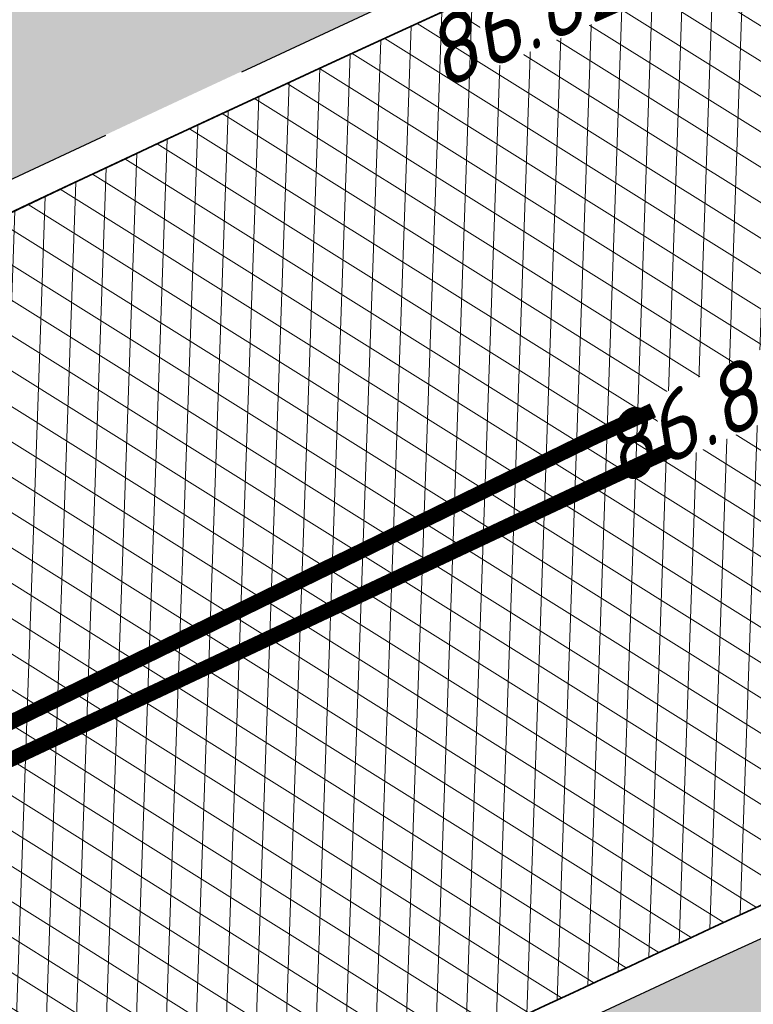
# Model space of a CAD drawing. Header units: metres. Extents: x 195696 to 514079, y 327475 to 328989.
# Tile 52 of 256: x 195936.4 to 195941.29, y 327627.15 to 327633.71. Entities that reach past the tile are written whole.
import ezdxf

# ---------------------------------------------------------------- set-up
doc = ezdxf.new("R2010")
doc.units = ezdxf.units.M
for name, pattern in [('CENTER2', [1.125, 0.75, -0.125, 0.125, -0.125]), ('VH-RIJWIELPADBAND', [20, 8, -2, 2, -2, 0, -2, 2, -2]), ('VH-TROTTOIRBAND_180-200', [20, 10, -2, 2, -2, 2, -2])]:
    doc.linetypes.add(name, pattern=pattern)
for name, color, linetype, lineweight in [('mk-nw-streep 0.10', 7, 'Continuous', 35), ('N-WE-GR-GRAS-A-250', 62, 'Continuous', 18), ('N-WE-GW-TALUD-G', 6, 'Continuous', 18), ('N-WE-KG-WERKGRENS-200-G', 14, 'CENTER2', 35), ('N-WE-VH-GESLOTENVERHARDING-A-200', 252, 'Continuous', 18), ('N-WE-VH-HERSTRATEN-A-200', 252, 'Continuous', 18), ('N-WE-VH-KANTOPSLUITING_OPSLUITBAND_100X200-G', 5, 'Continuous', 13), ('N-WE-VH-KANTOPSLUITING_RIJWIELPADBAND_40 120_250-G', 1, 'VH-RIJWIELPADBAND', 35), ('N-WE-VH-KANTOPSLUITING_TROTTOIRBAND_180 200_250-G', 6, 'VH-TROTTOIRBAND_180-200', 25), ('N-WE-VH-KANTOPSLUITING_VOORKANTBAND-G', 2, 'Continuous', 35), ('N-WE-VH-KANTVERHARDING-G', 5, 'Continuous', 35), ('N-WE-VH-OPENVERHARDING_BETONSTRAATSTEEN_ROOD-A', 13, 'Continuous', 18), ('N-WE-VH-TEGEL-A', 252, 'Continuous', 18), ('X-XX-AL-T18', 7, 'Continuous', 18), ('X-XX-AL-T25', 7, 'Continuous', 25)]:
    doc.layers.add(name, color=color, linetype=linetype, lineweight=lineweight)
doc.styles.add('NLCS-ISO-M250-T18_CURSIEF', font='NLCS-ISO.ttf', dxfattribs={"oblique": 15, "height": 0.45})
doc.styles.add('NLCS-ISO-M250-T25', font='NLCS-ISO.ttf', dxfattribs={"height": 0.625})
pattern_1 = [(0, (0, 0), (0.5, 0.5), [0.125, -0.375]), (0, (0.275, 0.3), (0.5, 0.5), [0.125, -0.375]), (90, (0.05, 0.175), (-0.5, 0.5), [0.125, -0.375]), (90, (0.25, 0.35), (-0.5, 0.5), [0.125, -0.375]), (45, (0.1, 0.35), (0, 0.5000000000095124), [0.125, -0.582106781]), (135, (0.275, 0), (-0.5000000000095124, 0), [0.125, -0.582106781]), (26.56505119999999, (0.125, 0.15), (0.5000000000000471, 2.000322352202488e-10), [0.125, -0.9930339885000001]), (26.56505119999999, (0.35, 0.4), (0.5000000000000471, 2.000322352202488e-10), [0.125, -0.9930339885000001]), (63.43494882, (0.35, 0), (2.54993137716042e-11, 0.500000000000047), [0.125, -0.9930339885]), (63.43494882, (0.125, 0.225), (2.54993137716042e-11, 0.500000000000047), [0.125, -0.9930339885]), (63.43494882, (0.3, 0.1), (2.54993137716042e-11, 0.500000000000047), [0.125, -0.9930339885]), (116.5650512, (0, 0.275), (-2.000324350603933e-10, 0.500000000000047), [0.125, -0.9930339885]), (153.43494882, (0.1, 0.07500000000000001), (-0.500000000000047, 2.549949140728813e-11), [0.125, -0.9930339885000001])]

msp = doc.modelspace()

# ---------------------------------------------------------------- hatches: boundary and pattern name
at = {"layer": 'N-WE-GR-GRAS-A-250', "lineweight": 0}
h = msp.add_hatch(dxfattribs=at)
h.set_pattern_fill('AGR-GRAS_02-SO', color=256, scale=0.05, pattern_type=2)
h.set_pattern_definition(pattern_1)
edge = h.paths.add_edge_path(flags=17)
edge.add_arc((195894.559118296, 327628.0008672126), 2.00000000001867, 141.4672806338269, 205.6254233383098)
edge.add_line((195892.7558368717, 327627.1358954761), (195893.6442734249, 327625.2836949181))
edge.add_line((195893.6442734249, 327625.2836949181), (195903.1995377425, 327629.2377206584))
edge.add_line((195903.1995377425, 327629.2377206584), (195901.9728150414, 327631.3262218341))
edge.add_line((195901.9728150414, 327631.3262218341), (195892.9946132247, 327629.2467901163))
edge = h.paths.add_edge_path()
edge.add_arc((195894.559118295, 327628.0008672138), 1.999999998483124, 114.1582394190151, 205.6254233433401)
edge.add_line((195892.7558368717, 327627.1358954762), (195893.6442734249, 327625.283694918))
edge.add_line((195893.6442734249, 327625.283694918), (195888.7015997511, 327623.1984623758))
edge.add_line((195888.7015997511, 327623.1984623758), (195889.2842258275, 327621.9323330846))
edge.add_line((195889.2842258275, 327621.9323330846), (195891.6600081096, 327616.7851886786))
edge.add_arc((195897.7335764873, 327603.552450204), 14.56000001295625, 109.5185303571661, 114.65419813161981, ccw=False)
edge.add_arc((195898.4012773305, 327603.225723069), 15.10000000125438, 98.33438612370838, 111.4926544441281, ccw=False)
edge.add_line((195896.2125317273, 327618.1662515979), (195896.9700282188, 327618.3502061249))
edge.add_arc((195895.0962950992, 327626.0659513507), 7.940000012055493, 283.6497829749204, 306.4932178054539)
edge.add_line((195899.8184324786, 327619.6827688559), (195901.0766474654, 327620.613568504))
edge.add_arc((196065.2309153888, 327394.0238279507), 279.802670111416, 123.9376761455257, 125.92167150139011, ccw=False)
edge.add_arc((196052.4705127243, 327415.9658439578), 254.4799999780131, 116.04817992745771, 124.3121944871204, ccw=False)
edge.add_arc((196065.230915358, 327394.0238282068), 279.8026698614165, 114.4387036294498, 116.42269830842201, ccw=False)
edge.add_line((195949.4710925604, 327648.7574095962), (195977.2456928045, 327661.0463759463))
edge.add_line((195977.2456928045, 327661.0463759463), (195976.1714002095, 327663.921825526))
edge.add_line((195976.1714002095, 327663.921825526), (195975.1513113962, 327666.3509349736))
edge.add_line((195975.1513113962, 327666.3509349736), (195928.3581608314, 327645.3531347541))
edge.add_line((195928.3581608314, 327645.3531347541), (195893.7406020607, 327629.8257045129))
h = msp.add_hatch(dxfattribs=at)
h.set_pattern_fill('AGR-GRAS_02-SO', color=256, scale=0.05, pattern_type=2)
h.set_pattern_definition(pattern_1)
edge = h.paths.add_edge_path()
edge.add_arc((196043.198166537, 327406.4101503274), 250.2000000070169, 119.0445295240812, 125.0100958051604)
edge.add_arc((196048.5765314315, 327398.7319291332), 259.5745341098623, 125.0100958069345, 125.4128280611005)
edge.add_line((195898.1625222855, 327610.2846757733), (195897.9779617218, 327610.5432479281))
edge.add_arc((195896.3602316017, 327616.1046272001), 5.791890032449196, 232.0050728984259, 286.2190000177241, ccw=False)
edge.add_arc((195892.9791202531, 327611.7771308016), 0.3001568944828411, 121.9578263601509, 232.1130221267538, ccw=False)
edge.add_arc((195864.8525568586, 327667.5920542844), 62.20236465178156, 296.7195791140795, 297.6407080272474)
edge.add_arc((195887.4424593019, 327609.3265491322), 7.019852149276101, 26.77204193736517, 27.58824522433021)
edge.add_arc((195897.7378259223, 327603.5379229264), 9.915119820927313, 103.65383488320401, 114.25858670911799, ccw=False)
edge.add_line((195895.397309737, 327613.1728378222), (195898.0697254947, 327613.8218216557))
edge.add_arc((195895.0962951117, 327626.0659513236), 12.59999998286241, 283.6497829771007, 306.4932178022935)
edge.add_line((195902.5898632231, 327615.9364677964), (195903.8480782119, 327616.867267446))
edge.add_arc((196052.470512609, 327415.965843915), 249.8999999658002, 120.18018763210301, 126.4932178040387, ccw=False)
edge.add_arc((196052.470512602, 327415.9658439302), 249.8999999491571, 113.8671573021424, 120.1801876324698, ccw=False)
edge.add_line((195951.3566099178, 327644.4959046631), (195978.0309411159, 327656.2980532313))
edge.add_line((195978.0309411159, 327656.2980532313), (195978.0714028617, 327656.2066046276))
edge.add_line((195978.0714028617, 327656.2066046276), (195978.9858888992, 327656.6112220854))
edge.add_line((195978.9858888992, 327656.6112220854), (195980.4815068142, 327653.2309386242))
edge.add_line((195980.4815068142, 327653.2309386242), (195980.204127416, 327653.1082111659))
edge.add_line((195980.204127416, 327653.1082111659), (195980.3317623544, 327652.8280505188))
edge.add_line((195980.3317623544, 327652.8280505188), (195938.8944765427, 327633.8321814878))
edge.add_arc((196043.19817787, 327406.4101268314), 250.2000260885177, 114.637844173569, 119.0445291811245)
h = msp.add_hatch(dxfattribs=at)
h.set_pattern_fill('AGR-GRAS_02-SO', color=256, scale=0.05, pattern_type=2)
h.set_pattern_definition(pattern_1)
edge = h.paths.add_edge_path()
edge.add_line((195903.9956943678, 327603.2060220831), (195904.183198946, 327602.9449699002))
edge.add_arc((195908.906000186, 327599.578198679), 5.800000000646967, 144.5158446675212, 197.0040277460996)
edge.add_arc((195903.6464528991, 327597.9697998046), 0.3000195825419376, 197.0059274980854, 304.7222992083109)
edge.add_line((195903.8173438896, 327597.7232069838), (195904.6297932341, 327598.3062387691))
edge.add_line((195904.6297932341, 327598.3062387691), (195904.6880964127, 327598.2249938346))
edge.add_arc((195874.6411075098, 327639.2375554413), 50.84143734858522, 306.2275834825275, 317.1015318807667)
edge.add_arc((195926.866324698, 327592.0628251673), 19.55377332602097, 122.68359516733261, 140.0077437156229, ccw=False)
edge.add_arc((196178.5579974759, 327200.510303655), 485.0235024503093, 120.53702746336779, 122.73109156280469, ccw=False)
edge.add_arc((196102.5093254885, 327329.4247478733), 335.3494083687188, 114.9861992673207, 120.5370274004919, ccw=False)
edge.add_line((195960.857752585, 327633.3886562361), (195976.960680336, 327641.2572951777))
edge.add_line((195976.960680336, 327641.2572951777), (195975.8979426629, 327643.4321551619))
edge.add_line((195975.8979426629, 327643.4321551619), (195941.6875728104, 327627.7421393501))
edge.add_arc((196043.197863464, 327406.4100114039), 243.499999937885, 114.6377677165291, 117.7694669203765)
edge.add_arc((195952.9500934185, 327577.8014638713), 49.79999999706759, 117.7694669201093, 133.4711233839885)
edge.add_arc((195884.151202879, 327650.3735842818), 50.20000000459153, 302.8422075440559, 313.47112338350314, ccw=False)
edge.add_arc((196024.1603589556, 327433.4729748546), 207.9635879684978, 122.8422077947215, 124.478979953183)
edge.add_arc((196113.5382223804, 327305.295721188), 364.223308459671, 124.6544697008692, 125.1215785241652)
at = {"layer": 'N-WE-VH-GESLOTENVERHARDING-A-200', "lineweight": 0}
h = msp.add_hatch(dxfattribs=at)
h.set_pattern_fill('AVH-GESLOTEN-SOD', color=256, scale=0.1, angle=28, pattern_type=2)
h.set_pattern_definition([(87.99999999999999, (0, 0), (-0.1998781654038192, 0.006979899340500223), []), (148, (0, 0), (-0.1059838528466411, -0.1696096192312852), [])])
edge = h.paths.add_edge_path()
edge.add_arc((196043.1978634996, 327406.4100113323), 243.7000000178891, 114.6377677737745, 117.7694669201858)
edge.add_arc((195952.9500934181, 327577.8014638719), 49.99999999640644, 117.769466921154, 133.471123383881)
edge.add_arc((195884.1512031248, 327650.3735845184), 50.00000000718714, 306.4912656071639, 313.4711229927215, ccw=False)
edge.add_line((195913.8862149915, 327610.1762080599), (195909.2428863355, 327617.4930319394))
edge.add_arc((196043.1953181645, 327406.4153922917), 249.9940478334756, 114.63775157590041, 122.39970749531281, ccw=False)
edge.add_line((195938.9778525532, 327633.6503891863), (196015.1880523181, 327668.6029268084))
edge.add_arc((195990.1752496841, 327723.1406174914), 60.00000000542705, 294.6377677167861, 307.6954955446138)
edge.add_line((196026.8631397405, 327675.6643210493), (196030.3420670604, 327668.7281570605))
edge.add_line((196030.3420670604, 327668.7281570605), (196027.0168718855, 327667.1070542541))
edge.add_line((196027.0168718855, 327667.1070542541), (196016.1131317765, 327662.0962125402))
edge.add_line((196016.1131317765, 327662.0962125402), (195941.6041967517, 327627.9239316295))
at = {"layer": 'N-WE-VH-HERSTRATEN-A-200', "lineweight": 0}
h = msp.add_hatch(dxfattribs=at)
h.set_pattern_fill('AVH-HERSTRATEN-SOD', color=256, scale=0.2, angle=26.57, pattern_type=2)
h.set_pattern_definition([(86.57000000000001, (195915.4831970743, 327624.8546070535), (-0.1996417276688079, 0.01196580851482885), [])])
edge = h.paths.add_edge_path()
edge.add_line((195975.5447569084, 327665.4196369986), (195979.9144058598, 327667.349492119))
edge.add_line((195979.9144058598, 327667.349492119), (195979.877, 327667.411))
edge.add_arc((195979.9212362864, 327667.8722738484), 0.4633901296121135, 204.9231770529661, 264.5220715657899, ccw=False)
edge.add_line((195979.501, 327667.677), (195976.296, 327674.723))
edge.add_line((195976.296, 327674.723), (195976.295, 327674.763))
edge.add_line((195976.295, 327674.763), (195975.4843143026, 327678.5424044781))
edge.add_line((195975.4843143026, 327678.5424044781), (195972.73, 327677.2939999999))
edge.add_line((195972.73, 327677.2939999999), (195926.405, 327656.297))
edge.add_line((195926.405, 327656.297), (195882.549, 327636.431))
edge.add_line((195882.549, 327636.431), (195884.689, 327631.956))
edge.add_line((195884.689, 327631.956), (195886.282, 327632.689))
edge.add_arc((195886.448, 327631.8359999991), 0.8690023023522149, 78.98747017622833, 101.01252982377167, ccw=False)
edge.add_line((195886.614, 327632.689), (195894.031, 327636.115))
edge.add_line((195894.031, 327636.115), (195894.05, 327636.124))
edge.add_line((195894.05, 327636.124), (195899.109, 327638.431))
edge.add_line((195899.109, 327638.431), (195910.294, 327643.542))
edge.add_line((195910.294, 327643.542), (195916.7165272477, 327646.435513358))
edge.add_arc((195917.1586417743, 327645.5148926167), 1.021277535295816, 91.04590013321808, 115.65195938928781, ccw=False)
edge.add_line((195917.14, 327646.536), (195927.892, 327651.503))
edge.add_line((195927.892, 327651.503), (195934.305, 327654.398))
edge.add_line((195934.305, 327654.398), (195934.416, 327654.448))
edge.add_line((195934.416, 327654.448), (195945.396, 327659.423))
edge.add_line((195945.396, 327659.423), (195951.838, 327662.336))
edge.add_arc((195952.2643381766, 327661.4622356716), 0.9722285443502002, 93.14492670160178, 116.00926088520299, ccw=False)
edge.add_line((195952.211, 327662.433), (195962.962, 327667.401))
edge.add_line((195962.962, 327667.401), (195968.097, 327669.671))
edge.add_arc((195969.9610096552, 327664.9667886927), 5.060052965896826, 46.282945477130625, 111.6155881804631, ccw=False)
edge.add_arc((195969.9542878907, 327664.6963484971), 5.263311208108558, 43.64465055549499, 48.265031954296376, ccw=False)
edge.add_arc((195970.1787225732, 327664.9496708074), 4.926145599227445, 33.08821904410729, 43.3141953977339, ccw=False)
edge.add_arc((195958.8602193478, 327657.5624091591), 18.44206666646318, 25.217092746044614, 33.11981405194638, ccw=False)
at = {"layer": 'N-WE-VH-OPENVERHARDING_BETONSTRAATSTEEN_ROOD-A', "lineweight": 0}
h = msp.add_hatch(dxfattribs=at)
h.set_pattern_fill('AVH-BSS_KEIFORMAAT_KEPER', color=256, scale=2, angle=26.56885433, pattern_type=2)
h.set_pattern_definition([(26.56885433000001, (195915.4831970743, 327624.8546070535), (0.09389615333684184, 0.2817507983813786), [0.63, -0.21]), (296.56885433, (195915.2953424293, 327625.2302540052), (0.09389615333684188, 0.2817507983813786), [0.63, -0.21])])
h.paths.add_polyline_path([(195983.8047951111, 327658.9620656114), (195982.7932514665, 327661.2482807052), (195978.0763189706, 327659.1612578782), (195950.3046045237, 327646.8735683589, 0.0551473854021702), (195902.301786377, 327618.9574783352), (195901.6726788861, 327618.4920785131), (195903.1594979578, 327616.4822603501), (195903.7886054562, 327616.9476601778, -0.05514738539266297), (195951.3161481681, 327644.587353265), (195979.0878626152, 327656.8750427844)])
h = msp.add_hatch(dxfattribs=at)
h.set_pattern_fill('AVH-BSS_KEIFORMAAT_KEPER', color=256, scale=2, angle=28.07844222, pattern_type=2)
h.set_pattern_definition([(28.07844222, (195918.8939923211, 327606.9957725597), (0.08644105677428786, 0.2841266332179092), [0.6299999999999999, -0.21]), (298.07844222, (195918.6963067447, 327607.3663402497), (0.08644105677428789, 0.2841266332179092), [0.63, -0.21])])
edge = h.paths.add_edge_path()
edge.add_line((195985.685783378, 327642.6269786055), (195984.6570284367, 327644.9067882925))
edge.add_line((195984.6570284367, 327644.9067882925), (195960.9, 327633.298))
edge.add_arc((196102.5055242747, 327329.431624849), 335.2415523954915, 114.9861068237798, 120.5382059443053)
edge.add_arc((196088.3640664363, 327350.1086381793), 310.2516950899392, 120.2291231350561, 123.4130898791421)
edge.add_line((195917.5173136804, 327609.0825777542), (195918.8939923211, 327606.9957725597))
edge.add_arc((196088.3640664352, 327350.1086381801), 307.7516950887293, 120.2278679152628, 123.4130898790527, ccw=False)
edge.add_arc((196102.5055242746, 327329.4316248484), 332.7415523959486, 114.98214642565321, 120.53936724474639, ccw=False)
edge.add_line((195961.9768437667, 327631.0416887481), (195985.685783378, 327642.6269786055))
at = {"layer": 'N-WE-VH-TEGEL-A', "lineweight": 0}
h = msp.add_hatch(dxfattribs=at)
h.set_pattern_fill('AVH-TEGEL_300X300_HALFST', color=256, angle=28.1124465, pattern_type=2)
h.set_pattern_definition([(28.1124465, (195900.9246258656, 327618.1874641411), (0.1939268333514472, 0.2736647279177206), [0.3, -0.3]), (118.1124465, (195900.9246258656, 327618.1874641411), (-0.264607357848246, -0.1413610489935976), [])])
edge = h.paths.add_edge_path()
edge.add_line((195931.2642428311, 327639.6588848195), (195916.0749299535, 327630.7349790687))
edge.add_arc((196052.4705126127, 327415.9658439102), 254.4199999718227, 122.4188137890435, 126.4932178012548)
edge.add_line((195901.1599093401, 327620.5010186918), (195899.9016943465, 327619.5702190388))
edge.add_line((195899.9016943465, 327619.5702190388), (195900.9722040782, 327618.1231499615))
edge.add_line((195900.9722040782, 327618.1231499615), (195902.1828408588, 327619.1182637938))
edge.add_arc((195796.015921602, 327894.0889229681), 294.7546066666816, 291.1117103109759, 291.1705718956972)
edge.add_arc((196052.4705126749, 327415.965843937), 252.619999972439, 113.8671573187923, 126.42698933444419, ccw=False)
edge.add_line((195950.2560504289, 327646.9833066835), (195977.9180265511, 327659.2224421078))
edge.add_line((195977.9180265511, 327659.2224421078), (195977.1897151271, 327660.8685169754))
edge.add_line((195977.1897151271, 327660.8685169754), (195949.5277390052, 327648.6293815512))
edge.add_arc((196052.4705126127, 327415.9658439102), 254.4199999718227, 113.8671573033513, 118.4506921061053)

# ---------------------------------------------------------------- linework, layer by layer
at = {"layer": 'mk-nw-streep 0.10', "const_width": 0.1, "flags": 128}
for points in [[(195909.082262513, 327613.8274483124, -0.03600946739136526), (195940.228795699, 327630.9236436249), (195981.0585252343, 327649.6495184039)], [(195910.6204826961, 327611.5486462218, 0.04010528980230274), (195916.4793512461, 327616.2724198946, -0.06861879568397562), (195928.25162486, 327624.7068488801, -0.01366546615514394), (195940.3491150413, 327630.6605007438), (195981.1791475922, 327649.3865144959)]]:
    msp.add_lwpolyline(points, format="xyb", dxfattribs=at)
at = {"layer": 'N-WE-KG-WERKGRENS-200-G', "ltscale": 20, "const_width": 0.5, "flags": 128}
msp.add_lwpolyline([(195828.5449324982, 327534.879240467, 0.003022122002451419), (195829.93590122, 327535.771814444, 0.01445730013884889), (195849.9203571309, 327549.7795194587), (195856.8154032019, 327554.916298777, 0.003168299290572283), (195864.1639217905, 327560.5850023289, 0.004116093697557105), (195873.665133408, 327568.1354444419), (195875.2468758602, 327569.7402853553, -0.04590442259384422), (195893.6684553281, 327584.1758765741, -0.003920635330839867), (195895.415665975, 327585.2829132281), (195899.6903654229, 327587.1140162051), (195908.6549476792, 327591.1456296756), (195913.7783480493, 327593.5262803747), (195911.7519175, 327599.815644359, 0.01672595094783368), (195914.3030782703, 327602.3834741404, -0.05873833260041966), (195918.1914157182, 327605.6903519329, -0.0149636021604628), (195933.7835255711, 327615.4114837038, -0.02290013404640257), (195960.6453597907, 327629.6436936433), (195962.2695904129, 327626.1022357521), (195964.6556142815, 327627.196545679), (195963.0164419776, 327630.7705827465), (195985.3556549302, 327641.6865604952), (195986.2883373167, 327639.6407298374), (195991.3787427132, 327641.9896044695), (195991.2167854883, 327642.3405929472), (196016.8331699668, 327654.1033951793), (196043.3648561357, 327666.2187952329), (196062.7450758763, 327674.9827924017, -0.2249660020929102), (196073.449816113, 327674.7914675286, -0.1421209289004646), (196089.6624870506, 327659.9048043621), (196098.6602686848, 327645.085066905), (196102.7039221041, 327638.3856411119), (196105.2942913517, 327634.0936276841), (196104.5483598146, 327630.4830016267), (196106.5069983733, 327630.0783598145), (196106.8157439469, 327631.572819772), (196109.5556329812, 327627.0332549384), (196106.9175713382, 327623.6433724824), (196107.2726273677, 327621.2378997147), (196108.1724373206, 327618.762568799), (196115.3588616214, 327620.4646843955), (196117.1091711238, 327616.5289866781), (196119.7797565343, 327617.7166670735), (196121.91969184, 327613.0267845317, -0.00392140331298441), (196122.0892688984, 327612.647286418), (196123.750845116, 327608.8491332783), (196134.2791748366, 327613.0028017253), (196129.7162030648, 327622.9043765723), (196131.4787331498, 327623.7577356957), (196131.9220392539, 327622.8057424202), (196136.5309742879, 327625.0444784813), (196135.9782779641, 327626.2430509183, 0.0008442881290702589), (196135.4677727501, 327627.3242460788, 0.00200703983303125), (196134.3940288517, 327629.5648853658, 0.01591494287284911), (196124.8497653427, 327647.7894020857), (196123.6001729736, 327650.0628411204), (196120.6893621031, 327655.3570407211, -0.0299467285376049), (196119.8876454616, 327657.1722740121, -0.03392687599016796), (196119.2473421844, 327659.3243675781, -0.079656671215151), (196118.7071710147, 327669.5938870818, -0.05596398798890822), (196120.895766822, 327679.4810814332, -0.02465094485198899), (196122.3280872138, 327683.3089118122, -0.06398449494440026), (196127.6991712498, 327692.3564989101, -0.0612915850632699), (196136.293138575, 327701.4290951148, -0.002153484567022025), (196137.0448438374, 327702.0496886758), (196134.1238128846, 327705.3584450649), (196130.8403230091, 327710.2730661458), (196128.7795578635, 327714.2167266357), (196130.2824716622, 327714.9511575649), (196136.9835533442, 327718.6725045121), (196150.0915809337, 327725.9518544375), (196156.6698113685, 327729.6049777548, 0.02051814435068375), (196159.759876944, 327731.9555349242, 0.01138610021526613), (196162.7602591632, 327734.61370686), (196165.2195120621, 327736.8760195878), (196167.7078296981, 327739.1642312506), (196170.8379913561, 327742.0864486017), (196172.2114536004, 327743.3378795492), (196172.7900103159, 327745.3866384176), (196177.2139084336, 327749.0588039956), (196171.1339694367, 327757.446802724), (196170.3308734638, 327756.8646883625), (196166.3917223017, 327754.1642742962, -0.0100198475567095), (196156.8914572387, 327748.0422097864, -0.01471472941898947), (196147.7306214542, 327742.3407961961, -0.01528916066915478), (196132.0511333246, 327733.9555756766), (196122.9626991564, 327729.5143181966), (196100.9848614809, 327719.042824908), (196087.5797895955, 327712.7232624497), (196081.7786652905, 327709.9886752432, -0.2480229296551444), (196065.9737873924, 327710.7727387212, -0.0712461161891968), (196063.1016454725, 327712.8429666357), (196060.8679620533, 327714.9103437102), (196050.3103998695, 327724.2971762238), (196044.9293871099, 327729.4094879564), (196037.4614946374, 327736.5039462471), (196032.9629942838, 327731.7832916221), (196022.0346868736, 327741.8797633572), (196018.5616055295, 327737.8270700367), (196029.6593570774, 327728.3165073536), (196024.2891402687, 327722.6810873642), (196034.8576936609, 327713.3451998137), (196036.6471843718, 327711.7636285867), (196037.5375465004, 327710.9511731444), (196040.1934819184, 327706.0842392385), (196041.8161890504, 327702.9959890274), (196042.3214468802, 327700.6229266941), (196041.2663362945, 327695.3568707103), (196023.709869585, 327687.1903512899), (196023.4951042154, 327687.5758275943), (195979.9437075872, 327667.9113284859), (195976.7737302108, 327674.8803333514), (195975.8441556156, 327679.2544665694), (195926.1986886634, 327656.7524510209), (195882.7902105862, 327637.089170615), (195881.879234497, 327639.009765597), (195874.9585656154, 327635.9455117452), (195875.384539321, 327634.9207798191, -0.04918109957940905), (195875.5385754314, 327634.4258961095, -0.2318256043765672), (195874.9557544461, 327632.1454860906, -0.07746400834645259), (195874.3361499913, 327631.6101987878), (195873.9705564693, 327631.4274020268), (195873.5946628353, 327631.2433504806), (195871.5802376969, 327630.3158382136), (195870.8957485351, 327630.0005341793), (195869.0103416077, 327629.1436501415), (195872.6494445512, 327620.8904526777), (195873.4676874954, 327621.2196042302, -0.07566582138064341), (195875.1650564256, 327621.7493192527), (195875.3232605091, 327621.7713942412), (195875.4866921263, 327621.7896601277, -0.08613164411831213), (195877.2482289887, 327621.6983242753, -0.01963332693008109), (195877.6368416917, 327621.5943180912, -0.1395863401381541), (195880.0341996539, 327620.0301874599, -0.05548109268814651), (195880.685988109, 327619.0919567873), (195880.8395418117, 327618.7565879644), (195880.9070976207, 327618.608889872), (195878.4306356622, 327617.5280064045), (195879.5647862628, 327616.8923987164), (195882.3475669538, 327610.7493257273), (195879.8452018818, 327608.734657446, 0.1964746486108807), (195876.1627006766, 327602.0723668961, -0.1879515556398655), (195875.3311774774, 327600.5077894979), (195872.4633350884, 327598.0391846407, 0.01059940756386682), (195868.9136781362, 327594.85022724), (195868.0938996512, 327594.081733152, -0.02178076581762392), (195864.8276881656, 327591.2767985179), (195861.4742628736, 327588.6417396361), (195859.1297837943, 327585.548004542, -0.03149793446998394), (195856.5342211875, 327582.6121502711, -0.008822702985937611), (195850.2659221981, 327577.0803502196, -0.01452253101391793), (195839.5124260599, 327568.4463028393), (195839.2340966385, 327568.2322805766, -0.02049592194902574), (195820.3248775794, 327554.9465112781), (195818.0145626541, 327553.4715049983), (195816.984273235, 327552.8391840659), (195828.5449324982, 327534.879240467)], format="xyb", close=True, dxfattribs=at)
at = {"layer": 'N-WE-VH-KANTOPSLUITING_RIJWIELPADBAND_40 120_250-G', "flags": 128}
msp.add_lwpolyline([(195977.1330686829, 327660.9965450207), (195977.9180265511, 327659.2224421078), (195950.2560504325, 327646.9833066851, 0.0551473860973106), (195902.2304185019, 327619.053949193), (195900.9884458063, 327618.1351652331, -0.1255262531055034), (195896.4203449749, 327616.2724631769, 0.1166975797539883), (195890.7867330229, 327614.0888275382), (195887.5651578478, 327621.1438454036)], format="xyb", dxfattribs=at)
at = {"layer": 'N-WE-VH-KANTOPSLUITING_TROTTOIRBAND_180 200_250-G', "ltscale": 0.5, "flags": 128}
msp.add_lwpolyline([(195898.1625222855, 327610.2846757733, -0.001757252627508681), (195899.6532307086, 327611.3367015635, -0.04528874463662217), (195938.8947795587, 327633.832320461), (195980.3285802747, 327652.8352424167)], format="xyb", dxfattribs=at)
at = {"layer": 'N-WE-VH-KANTOPSLUITING_TROTTOIRBAND_180 200_250-G', "flags": 128}
msp.add_lwpolyline([(195903.9956943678, 327603.2060220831, -0.01071176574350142), (195911.3760321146, 327608.1971847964, 0.04641067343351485), (195918.6882459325, 327613.9423798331, -0.06861879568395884), (195929.7475175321, 327621.8659674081, -0.01366546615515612), (195941.6875728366, 327627.7421393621), (195983.2437095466, 327646.8011686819)], format="xyb", dxfattribs=at)
at = {"layer": 'N-WE-VH-KANTOPSLUITING_VOORKANTBAND-G', "flags": 128}
for points in [[(195977.2428070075, 327661.0450991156), (195978.0763189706, 327659.1612578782), (195950.3046045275, 327646.8735683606, 0.05514738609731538), (195902.3017858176, 327618.9574779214), (195901.0598131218, 327618.0386939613, -0.125526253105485), (195896.4367852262, 327616.153594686, 0.1194867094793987), (195890.7372641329, 327613.9082676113), (195887.456, 327621.094)], [(195884.6972281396, 327631.7407348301), (195887.2331336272, 327626.041972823), (195889.1571131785, 327621.8736613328), (195891.5917254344, 327616.5990614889), (195892.0123889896, 327616.7970939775, -0.0744647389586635), (195896.2684093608, 327618.0733112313, 0.1241957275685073), (195899.8887009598, 327619.5606068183), (195901.159908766, 327620.5010182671, -0.05514738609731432), (195949.5277390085, 327648.6293815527), (195977.1897151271, 327660.8685169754)], [(195977.9904793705, 327656.3895018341), (195951.316148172, 327644.5873532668, 0.05514738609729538), (195903.7886048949, 327616.9476597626), (195902.6115991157, 327616.076936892, -0.1000046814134), (195897.9479649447, 327613.8951591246), (195895.3737110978, 327613.2700134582, 0.04650292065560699), (195893.6184655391, 327612.6664977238, 0.04650292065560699)], [(195898.2784797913, 327610.1222484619, -0.001386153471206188), (195899.767974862, 327611.1728913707, -0.04528874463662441), (195938.9781555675, 327633.6505281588), (195980.4095110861, 327652.6523286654)], [(195903.879925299, 327603.3670487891, -0.01093582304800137), (195911.2675666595, 327608.3652182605, 0.04641067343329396), (195918.5506481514, 327614.0875240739, -0.0686187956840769), (195929.6543344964, 327622.0429332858, -0.01366546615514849), (195941.6041968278, 327627.9239316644), (195983.1606910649, 327646.9831249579)]]:
    msp.add_lwpolyline(points, format="xyb", dxfattribs=at)
at = {"layer": 'N-WE-VH-KANTVERHARDING-G'}
msp.add_lwpolyline([(196015.1880523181, 327668.6029268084), (195938.9778525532, 327633.6503891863)], dxfattribs=at)
for points in [[(195938.9778525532, 327633.6503891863, 0.09134975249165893), (195864.8374146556, 327581.5886352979)], [(195929.6543344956, 327622.0429332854, -0.01366546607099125), (195941.6041967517, 327627.9239316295)]]:
    msp.add_lwpolyline(points, format="xyb", dxfattribs=at)

# ---------------------------------------------------------------- next in the draw order: texts
at = {"layer": 'X-XX-AL-T25', "ltscale": 5, "insert": (195918.334879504, 327636.2753413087), "char_height": 0.625, "attachment_point": 5, "rotation": 24.839305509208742, "style": 'NLCS-ISO-M250-T25', "bg_fill": 2}
msp.add_mtext_dynamic_manual_height_columns('wadibodem peil 85.80+ ', width=66.4609839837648, gutter_width=12.5, heights=[0], dxfattribs=at)

# ---------------------------------------------------------------- next in the draw order: linework, layer by layer
at = {"layer": 'N-WE-GW-TALUD-G', "flags": 128}
for points in [[(195975.2043032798, 327660.6024305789), (195949.3011532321, 327649.1414937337, 0.05736065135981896), (195899.0237673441, 327619.6049775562, -0.4736240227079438), (195896.0168876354, 327620.3373007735), (195892.7558368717, 327627.1358954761, -0.421733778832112), (195893.7406020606, 327629.8257045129), (195973.1002768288, 327665.4218544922, -0.4241303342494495), (195975.7702024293, 327664.3535113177), (195976.2464777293, 327663.1878967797, -0.4058443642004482)], [(195973.5102127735, 327662.0398952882, 1.000000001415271), (195973.0033041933, 327663.18557205, 0.008579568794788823), (195972.9750591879, 327663.1737128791), (195901.9728150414, 327631.3262218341), (195903.1995377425, 327629.2377206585), (195896.9506223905, 327624.9797620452, 0.3706814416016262), (195896.6120778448, 327623.7208848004), (195897.2932982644, 327622.3006856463, 0.4721766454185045), (195898.7929526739, 327621.9316856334, -0.05617398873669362), (195948.4919183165, 327650.9704658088)]]:
    msp.add_lwpolyline(points, format="xyb", close=True, dxfattribs=at)
at = {"layer": 'N-WE-VH-KANTOPSLUITING_OPSLUITBAND_100X200-G', "flags": 128}
for points in [[(195884.7885907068, 327631.7813904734), (195887.3242165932, 327626.0832567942), (195889.2479079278, 327621.915569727), (195891.6402942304, 327616.7324526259), (195891.9697964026, 327616.8875697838, -0.07446473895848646), (195896.2541902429, 327618.1722951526, 0.1241957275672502), (195899.8292281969, 327619.6409995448), (195901.1004360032, 327620.5814109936, -0.05514738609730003), (195949.4872772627, 327648.7208301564), (195977.1492533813, 327660.9599655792)], [(195893.6642037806, 327612.5774269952, -0.04637556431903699), (195895.3973097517, 327613.1728378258), (195898.0697254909, 327613.8218216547, 0.0999194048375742), (195902.5864417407, 327615.9339375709, 8.443290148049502e-05), (195902.5899989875, 327615.9365682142), (195903.848077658, 327616.8672670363, -0.0551473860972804), (195951.3566099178, 327644.4959046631), (195978.0309411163, 327656.2980532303, 0.04637556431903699)], [(195904.6872063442, 327598.2245482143, 0.04750888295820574), (195911.8855672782, 327604.6297244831, -0.05873833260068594), (195916.3625062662, 327608.4371846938, -0.01495635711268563), (195932.1144210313, 327618.2582661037, -0.02422945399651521), (195960.8569246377, 327633.3882516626), (195983.5396716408, 327644.4720961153)]]:
    msp.add_lwpolyline(points, format="xyb", dxfattribs=at)
at = {"layer": 'N-WE-VH-KANTOPSLUITING_TROTTOIRBAND_180 200_250-G', "ltscale": 0.5, "flags": 128}
msp.add_lwpolyline([(195908.9280988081, 327597.2206792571, -0.876393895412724), (195908.6150265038, 327597.7264369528, 0.03407814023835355), (195913.9367887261, 327602.7238151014, -0.05873833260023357), (195917.9143082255, 327606.1065387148, -0.01496249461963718), (195933.530631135, 327615.8428145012, -0.02425450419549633), (195962.0629879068, 327630.8611822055), (195985.5975669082, 327642.3612713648), (195986.6386341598, 327640.0776994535)], format="xyb", dxfattribs=at)
at = {"layer": 'N-WE-VH-KANTOPSLUITING_VOORKANTBAND-G', "flags": 128}
for points in [[(195983.6725546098, 327644.4257286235), (195960.9, 327633.298, 0.02423034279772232), (195932.165, 327618.172, 0.01495657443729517), (195916.4179277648, 327608.3539473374)], [(195904.74629929, 327598.1438758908, 0.04750888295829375), (195911.9588251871, 327604.5616562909, -0.0587383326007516), (195916.4179277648, 327608.3539473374, -0.01495657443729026), (195932.165, 327618.172, -0.02423034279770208), (195960.9, 327633.298), (195983.5835750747, 327644.382249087)], [(195909.0101484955, 327597.0382844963), (195909.0101484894, 327597.0382844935, -0.876393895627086), (195908.4883613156, 327597.8812139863, 0.03407814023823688), (195913.7902729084, 327602.8599514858, -0.05873833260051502), (195917.8034652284, 327606.2730134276, -0.01496205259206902), (195933.4294733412, 327616.015346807, -0.02425270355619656), (195961.9768437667, 327631.0416887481), (195985.6943316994, 327642.6311557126), (195986.8206148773, 327640.1606634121)]]:
    msp.add_lwpolyline(points, format="xyb", dxfattribs=at)

# ---------------------------------------------------------------- next in the draw order: texts
at = {"layer": 'X-XX-AL-T18', "char_height": 0.45, "attachment_point": 8, "rotation": 24.085018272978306, "style": 'NLCS-ISO-M250-T18_CURSIEF', "bg_fill": 3, "box_fill_scale": 1, "bg_fill_color": 256, "bg_fill_transparency": 0}
for s, insert in [('86.82+', (195939.9781213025, 327633.5740172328)), ('86.88+', (195941.1671016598, 327630.9379639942))]:
    msp.add_mtext_dynamic_manual_height_columns(s, width=0.8572391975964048, gutter_width=4.5, heights=[0], dxfattribs=dict(at, insert=insert))

doc.saveas('drawing.dxf')
